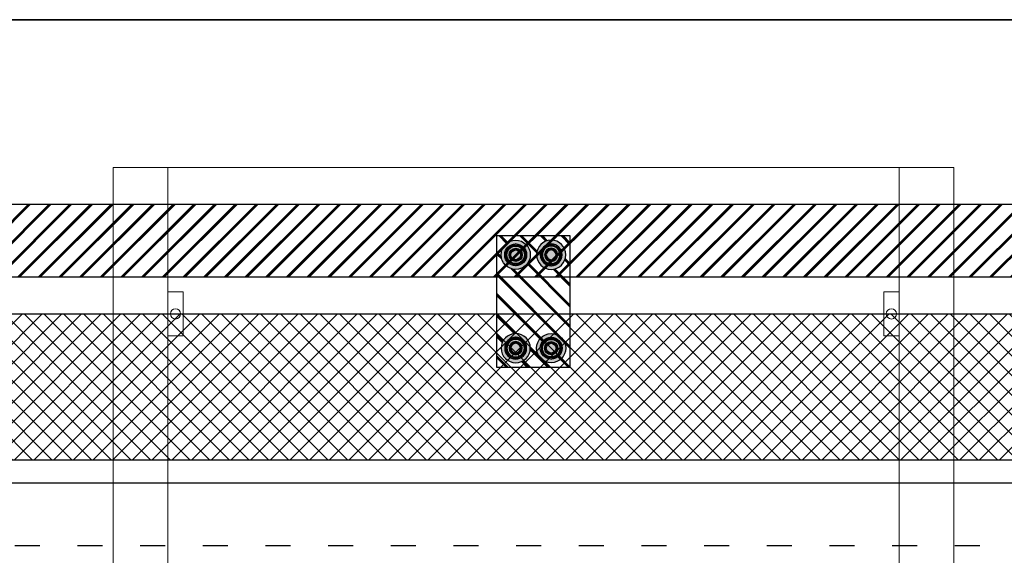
# Model space of a CAD drawing. Header units: millimetres. Extents: x -31 to 6803, y 0 to 664.
# Tile 29 of 118: x 1020 to 1067, y 212 to 237. Entities that reach past the tile are written whole.
import ezdxf
from ezdxf.enums import TextEntityAlignment as Align

# ---------------------------------------------------------------- set-up
doc = ezdxf.new("R2010")
doc.units = ezdxf.units.MM
doc.linetypes.add('ACAD_ISO03W100', pattern=[30, 12, -18])
doc.layers.add('!POMOCNICZE', color=8, linetype='Continuous', plot=False)
doc.layers.add('2DE_OBJ_Schneider-Front_Plates', color=7, linetype='Continuous', lineweight=0)
doc.layers.add('2DE_OBJ_Schneider-Mounting_Plates', color=7, linetype='Continuous', lineweight=25)
doc.layers.add('INTFCLR_5769', color=7, linetype='Continuous')
doc.styles.add('CP_ATTR', font='arial.ttf')
doc.linetypes.add('CPFLEX', pattern='A,0.0001,-0.2,[131,LTYPESHP.SHX,S=0.2,R=0,X=-0.2,Y=0],-0.4,[131,LTYPESHP.SHX,S=0.2,R=180,X=0.2,Y=0],-0.2', length=0.8001)

# ---------------------------------------------------------------- blocks, each defined once
blk = doc.blocks.new('*U161')
at = {"transparency": 33554687}
h = blk.add_hatch(color=9, dxfattribs=at)
h.dxf.hatch_style = 1
h.paths.add_polyline_path([(-10, 0, 1), (10, 0, 1)])
at = {"color": 7}
blk.add_circle((-0.01, -0.01), 4.09, dxfattribs=at)
at = {"layer": 'INTFCLR_5769', "color": 7}
for p, q in [((-0.01, 7.5), (-6.49, 3.76)), ((6.49, 3.76), (0.01, 7.5)), ((-6.5, -3.74), (-6.5, 3.74)), ((6.5, -3.74), (6.5, 3.74)), ((-0.01, -7.5), (-6.49, -3.76)), ((6.49, -3.76), (0.01, -7.5))]:
    blk.add_line(p, q, dxfattribs=at)
for radius in [10, 7.5, 6.5, 6, 4.5, 4.32, 4, 3.32]:
    blk.add_circle((0, 0), radius, dxfattribs=at)
for centre, radius, start, end in [((0, 0), 7.5, 89.92779, 90.07506), ((0, 0), 7.5, 149.92506, 150.0721), ((-0.01, 0), 7.51, 29.9257, 30.0727), ((0.01, 0), 7.51, 209.9273, 210.07444), ((0, 0), 7.5, 329.92484, 330.07206), ((0, 0), 7.5, 269.92794, 270.07516)]:
    blk.add_arc(centre, radius, start, end, dxfattribs=at)
blk = doc.blocks.new('*U123')
at = {"transparency": 33554687}
h = blk.add_hatch(color=9, dxfattribs=at)
h.dxf.hatch_style = 1
h.paths.add_polyline_path([(-10, 0, 1), (10, 0, 1)])
at = {"color": 7}
blk.add_circle((-0.01, -0.01), 4.09, dxfattribs=at)
at = {"layer": 'INTFCLR_5769', "color": 7}
for p, q in [((-0.01, 7.5), (-6.49, 3.76)), ((6.49, 3.76), (0.01, 7.5)), ((-6.5, -3.74), (-6.5, 3.74)), ((6.5, -3.74), (6.5, 3.74)), ((-0.01, -7.5), (-6.49, -3.76)), ((6.49, -3.76), (0.01, -7.5))]:
    blk.add_line(p, q, dxfattribs=at)
for radius in [10, 7.5, 6.5, 6, 4.5, 4.32, 4, 3.32]:
    blk.add_circle((0, 0), radius, dxfattribs=at)
for centre, radius, start, end in [((0, 0), 7.5, 89.92779, 90.07506), ((0, 0), 7.5, 149.92506, 150.0721), ((-0.01, 0), 7.51, 29.9257, 30.0727), ((0.01, 0), 7.51, 209.9273, 210.07444), ((0, 0), 7.5, 329.92484, 330.07206), ((0, 0), 7.5, 269.92794, 270.07516)]:
    blk.add_arc(centre, radius, start, end, dxfattribs=at)
blk = doc.blocks.new('*U162')
at = {"transparency": 33554687}
h = blk.add_hatch(color=9, dxfattribs=at)
h.dxf.hatch_style = 1
h.paths.add_polyline_path([(-10, 0, 1), (10, 0, 1)])
at = {"color": 7}
blk.add_circle((-0.01, -0.01), 4.09, dxfattribs=at)
at = {"layer": 'INTFCLR_5769', "color": 7}
for p, q in [((-0.01, 7.5), (-6.49, 3.76)), ((6.49, 3.76), (0.01, 7.5)), ((-6.5, -3.74), (-6.5, 3.74)), ((6.5, -3.74), (6.5, 3.74)), ((-0.01, -7.5), (-6.49, -3.76)), ((6.49, -3.76), (0.01, -7.5))]:
    blk.add_line(p, q, dxfattribs=at)
for radius in [10, 7.5, 6.5, 6, 4.5, 4.32, 4, 3.32]:
    blk.add_circle((0, 0), radius, dxfattribs=at)
for centre, radius, start, end in [((0, 0), 7.5, 89.92779, 90.07506), ((0, 0), 7.5, 149.92506, 150.0721), ((-0.01, 0), 7.51, 29.9257, 30.0727), ((0.01, 0), 7.51, 209.9273, 210.07444), ((0, 0), 7.5, 329.92484, 330.07206), ((0, 0), 7.5, 269.92794, 270.07516)]:
    blk.add_arc(centre, radius, start, end, dxfattribs=at)
blk = doc.blocks.new('*U124')
at = {"transparency": 33554687}
h = blk.add_hatch(color=9, dxfattribs=at)
h.dxf.hatch_style = 1
h.paths.add_polyline_path([(-10, 0, 1), (10, 0, 1)])
at = {"color": 7}
blk.add_circle((-0.01, -0.01), 4.09, dxfattribs=at)
at = {"layer": 'INTFCLR_5769', "color": 7}
for p, q in [((-0.01, 7.5), (-6.49, 3.76)), ((6.49, 3.76), (0.01, 7.5)), ((-6.5, -3.74), (-6.5, 3.74)), ((6.5, -3.74), (6.5, 3.74)), ((-0.01, -7.5), (-6.49, -3.76)), ((6.49, -3.76), (0.01, -7.5))]:
    blk.add_line(p, q, dxfattribs=at)
for radius in [10, 7.5, 6.5, 6, 4.5, 4.32, 4, 3.32]:
    blk.add_circle((0, 0), radius, dxfattribs=at)
for centre, radius, start, end in [((0, 0), 7.5, 89.92779, 90.07506), ((0, 0), 7.5, 149.92506, 150.0721), ((-0.01, 0), 7.51, 29.9257, 30.0727), ((0.01, 0), 7.51, 209.9273, 210.07444), ((0, 0), 7.5, 329.92484, 330.07206), ((0, 0), 7.5, 269.92794, 270.07516)]:
    blk.add_arc(centre, radius, start, end, dxfattribs=at)
blk = doc.blocks.new('*U125')
at = {"transparency": 33554687}
h = blk.add_hatch(color=9, dxfattribs=at)
h.dxf.hatch_style = 1
h.paths.add_polyline_path([(-10, 0, 1), (10, 0, 1)])
at = {"color": 7}
blk.add_circle((-0.01, -0.01), 4.09, dxfattribs=at)
at = {"layer": 'INTFCLR_5769', "color": 7}
for p, q in [((-0.01, 7.5), (-6.49, 3.76)), ((6.49, 3.76), (0.01, 7.5)), ((-6.5, -3.74), (-6.5, 3.74)), ((6.5, -3.74), (6.5, 3.74)), ((-0.01, -7.5), (-6.49, -3.76)), ((6.49, -3.76), (0.01, -7.5))]:
    blk.add_line(p, q, dxfattribs=at)
for radius in [10, 7.5, 6.5, 6, 4.5, 4.32, 4, 3.32]:
    blk.add_circle((0, 0), radius, dxfattribs=at)
for centre, radius, start, end in [((0, 0), 7.5, 89.92779, 90.07506), ((0, 0), 7.5, 149.92506, 150.0721), ((-0.01, 0), 7.51, 29.9257, 30.0727), ((0.01, 0), 7.51, 209.9273, 210.07444), ((0, 0), 7.5, 329.92484, 330.07206), ((0, 0), 7.5, 269.92794, 270.07516)]:
    blk.add_arc(centre, radius, start, end, dxfattribs=at)
blk = doc.blocks.new('*U126')
at = {"transparency": 33554687}
h = blk.add_hatch(color=9, dxfattribs=at)
h.dxf.hatch_style = 1
h.paths.add_polyline_path([(-10, 0, 1), (10, 0, 1)])
at = {"color": 7}
blk.add_circle((-0.01, -0.01), 4.09, dxfattribs=at)
at = {"layer": 'INTFCLR_5769', "color": 7}
for p, q in [((-0.01, 7.5), (-6.49, 3.76)), ((6.49, 3.76), (0.01, 7.5)), ((-6.5, -3.74), (-6.5, 3.74)), ((6.5, -3.74), (6.5, 3.74)), ((-0.01, -7.5), (-6.49, -3.76)), ((6.49, -3.76), (0.01, -7.5))]:
    blk.add_line(p, q, dxfattribs=at)
for radius in [10, 7.5, 6.5, 6, 4.5, 4.32, 4, 3.32]:
    blk.add_circle((0, 0), radius, dxfattribs=at)
for centre, radius, start, end in [((0, 0), 7.5, 89.92779, 90.07506), ((0, 0), 7.5, 149.92506, 150.0721), ((-0.01, 0), 7.51, 29.9257, 30.0727), ((0.01, 0), 7.51, 209.9273, 210.07444), ((0, 0), 7.5, 329.92484, 330.07206), ((0, 0), 7.5, 269.92794, 270.07516)]:
    blk.add_arc(centre, radius, start, end, dxfattribs=at)
blk = doc.blocks.new('*U159')
at = {"true_color": 0x58ba48}
h = blk.add_hatch(dxfattribs=at)
h.set_pattern_fill('JIS_RC_10', color=85)
h.paths.add_polyline_path([(0, 25), (0, -25), (90.02, -25), (90.02, 25)])
h.paths.add_polyline_path([(84.42, 12.13), (84.42, 12.13), (84.42, 12.12, -0.267259), (80.67, 5.63), (80.67, 5.63), (80.66, 5.63, -0.267258), (73.17, 5.63), (73.16, 5.63), (73.16, 5.63, -0.267259), (69.42, 12.12), (69.41, 12.13), (69.42, 12.13, -0.998716)], flags=16)
h.paths.add_polyline_path([(70.92, 12.13, 1), (82.92, 12.13, 1)], flags=0)
h.paths.add_polyline_path([(83.42, 12.13, -1), (70.42, 12.13, -1)], flags=0)
h.paths.add_polyline_path([(86.92, -12.13, -1), (66.92, -12.13, -1)], flags=16)
h.paths.add_polyline_path([(80.66, -5.63), (80.67, -5.63), (80.67, -5.63, -0.267259), (84.42, -12.12), (84.42, -12.13), (84.42, -12.13, -0.998716), (69.42, -12.13), (69.41, -12.13), (69.42, -12.12, -0.267259), (73.16, -5.63), (73.16, -5.63), (73.17, -5.63, -0.267258)], flags=0)
h.paths.add_polyline_path([(82.92, -12.13, 1), (70.92, -12.13, 1)], flags=0)
h.paths.add_polyline_path([(23.11, 12.13, -1), (3.11, 12.13, -1)], flags=16)
h.paths.add_polyline_path([(20.61, 12.13), (20.61, 12.13), (20.61, 12.12, -0.267259), (16.87, 5.63), (16.86, 5.63), (16.85, 5.63, -0.267258), (9.37, 5.63), (9.35, 5.63), (9.35, 5.63, -0.267259), (5.61, 12.12), (5.6, 12.13), (5.61, 12.13, -0.998716)], flags=0)
h.paths.add_polyline_path([(7.11, 12.13, 1), (19.11, 12.13, 1)], flags=0)
h.paths.add_polyline_path([(23.11, -12.13, -1), (3.11, -12.13, -1)], flags=16)
h.paths.add_polyline_path([(20.61, -12.12), (20.61, -12.13), (20.61, -12.13, -0.998716), (5.61, -12.13), (5.6, -12.13), (5.61, -12.12, -0.267259), (9.35, -5.63), (9.35, -5.63), (9.37, -5.63, -0.267258), (16.85, -5.63), (16.86, -5.63), (16.87, -5.63, -0.267259)], flags=0)
h.paths.add_polyline_path([(19.11, -12.13, 1), (7.11, -12.13, 1)], flags=0)
for p, q in [((0, -25), (0, 25)), ((0, 25), (90.02, 25)), ((90.02, 25), (90.02, -25)), ((90.02, -25), (0, -25))]:
    blk.add_line(p, q)
at = {"xscale": -1}
for name, p, rotation in [('*U123', (13.11, 12.13), 90), ('*U125', (13.11, 12.13), 90), ('*U162', (76.92, -12.13), 270)]:
    blk.add_blockref(name, p, dxfattribs=dict(at, rotation=rotation))
for name, p, rotation in [('*U161', (76.92, 12.13), 270), ('*U124', (13.11, -12.13), 90.00000000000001), ('*U126', (13.11, -12.13), 90.00000000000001)]:
    blk.add_blockref(name, p, dxfattribs=dict(rotation=rotation))
blk = doc.blocks.new('2d_prismap_plytcz_650_4m_se66_zu01t60')
at = {"lineweight": 0}
for p, q in [((37.5, 0), (0, 0)), ((0, 0), (0, -200)), ((575, 0), (534.53, 0)), ((575, -200), (575, 0)), ((0, -200), (37.5, -200)), ((37.5, -200), (537.5, -200)), ((537.5, -200), (575, -200))]:
    blk.add_line(p, q, dxfattribs=at)
at = {"layer": '2DE_OBJ_Schneider-Front_Plates', "lineweight": 0}
for p, q in [((37.5, 0), (537.5, 0)), ((37.5, -200), (37.5, 0)), ((537.5, 0), (537.5, -200)), ((537.5, -200), (37.5, -200))]:
    blk.add_line(p, q, dxfattribs=at)
for points in [[(37.5, -85), (48, -85), (48, -115), (37.5, -115)], [(537.5, -115), (527, -115), (527, -85), (537.5, -85)]]:
    blk.add_lwpolyline(points, dxfattribs=at)
for centre in [(42.75, -100), (532.25, -100)]:
    blk.add_circle(centre, 3.5, dxfattribs=at)
at = {"lineweight": 0, "style": 'CP_ATTR', "flags": 9}
for tag, p in [('MARK3', (0, 0.01)), ('FUNCTION', (0, 0.01)), ('CHARACTER', (0, 0.01)), ('PRODUCER', (0, 0.01)), ('ORDER-NO', (0, 0.01)), ('PRODUCT-TYPE', (0, 0.01)), ('ARTICLE', (0, 0.01)), ('NAME', (0, 0.01)), ('OTHER', (0, 0)), ('LINK', (0, 0)), ('IP', (0, 0)), ('NUMBER_OF_POLES', (0, 0)), ('POWER_LOSSES', (0, 0)), ('POWER', (0, 0)), ('VOLTAGE', (0, 0)), ('CURRENT', (0.01, 0.01)), ('MARK2', (0.01, 0.01)), ('GROUP', (0.01, 0)), ('NUMBER', (0.01, 0)), ('TEXT_01', (0.01, 0))]:
    blk.add_attdef(tag, text='', height=0.0005, dxfattribs=at).set_placement(p, align=Align.MIDDLE_LEFT)
at = {"linetype": 'ByBlock', "lineweight": 0, "style": 'CP_ATTR', "flags": 9}
blk.add_attdef('WEIGHT', text='', height=0.0005, dxfattribs=at).set_placement((0, 0), align=Align.MIDDLE_LEFT)

msp = doc.modelspace()

# ---------------------------------------------------------------- hatches: boundary and pattern name
at = {"true_color": 0x58ba48}
h = msp.add_hatch(dxfattribs=at)
h.set_pattern_fill('JIS_RC_10', color=85, scale=0.07)
h.set_pattern_definition([(45, (940.7057, 226.5842), (-0.4949747, 0.4949747), []), (45, (940.7565, 226.5842), (-0.4949747, 0.4949747), []), (45, (940.8072, 226.5842), (-0.4949747, 0.4949747), [])])
h.paths.add_polyline_path([(940.706, 228.334), (940.706, 224.834), (1178.539, 224.834), (1178.539, 228.334)])
h = msp.add_hatch()
h.set_pattern_fill('ANSI37', color=150, scale=0.21)
h.set_pattern_definition([(45, (1161.3812, 218.8842), (-0.4714634, 0.4714634), []), (135, (1161.3812, 218.8842), (-0.4714634, -0.4714634), [])])
h.paths.add_polyline_path([(957.328, 223.084), (957.328, 216.084), (1166.456, 216.084), (1166.456, 223.084)])

# ---------------------------------------------------------------- linework, layer by layer
at = {"layer": '!POMOCNICZE'}
msp.add_line((3, 215), (6803, 215), dxfattribs=at)
at = {"layer": '!POMOCNICZE', "linetype": 'ACAD_ISO03W100', "ltscale": 0.1}
msp.add_line((3, 212), (6803, 212), dxfattribs=at)
for p, q in [((940.706, 228.334), (1171.041, 228.334)), ((1171.041, 224.834), (940.706, 224.834)), ((957.328, 223.084), (1166.456, 223.084)), ((1166.456, 216.084), (957.328, 216.084))]:
    msp.add_line(p, q)
at = {"color": 1, "linetype": 'CPFLEX', "lineweight": 35}
msp.add_lwpolyline([(1111.604, 93.694), (1111.604, 237.16), (934.61, 237.16), (934.61, 93.694), (1111.604, 93.694)], dxfattribs=at)

# ---------------------------------------------------------------- block references
at = {"xscale": 0.06999999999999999, "yscale": 0.06999999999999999, "zscale": 0.06999999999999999, "rotation": 270}
msp.add_blockref('*U159', (1044.831, 226.829), dxfattribs=at)
at = {"layer": '2DE_OBJ_Schneider-Mounting_Plates', "xscale": 0.06999999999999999, "yscale": 0.06999999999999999, "zscale": 0.06999999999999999}
for p in [(1024.706, 230.084), (1024.706, 216.084)]:
    msp.add_blockref('2d_prismap_plytcz_650_4m_se66_zu01t60', p, dxfattribs=at)

doc.saveas('drawing.dxf')
